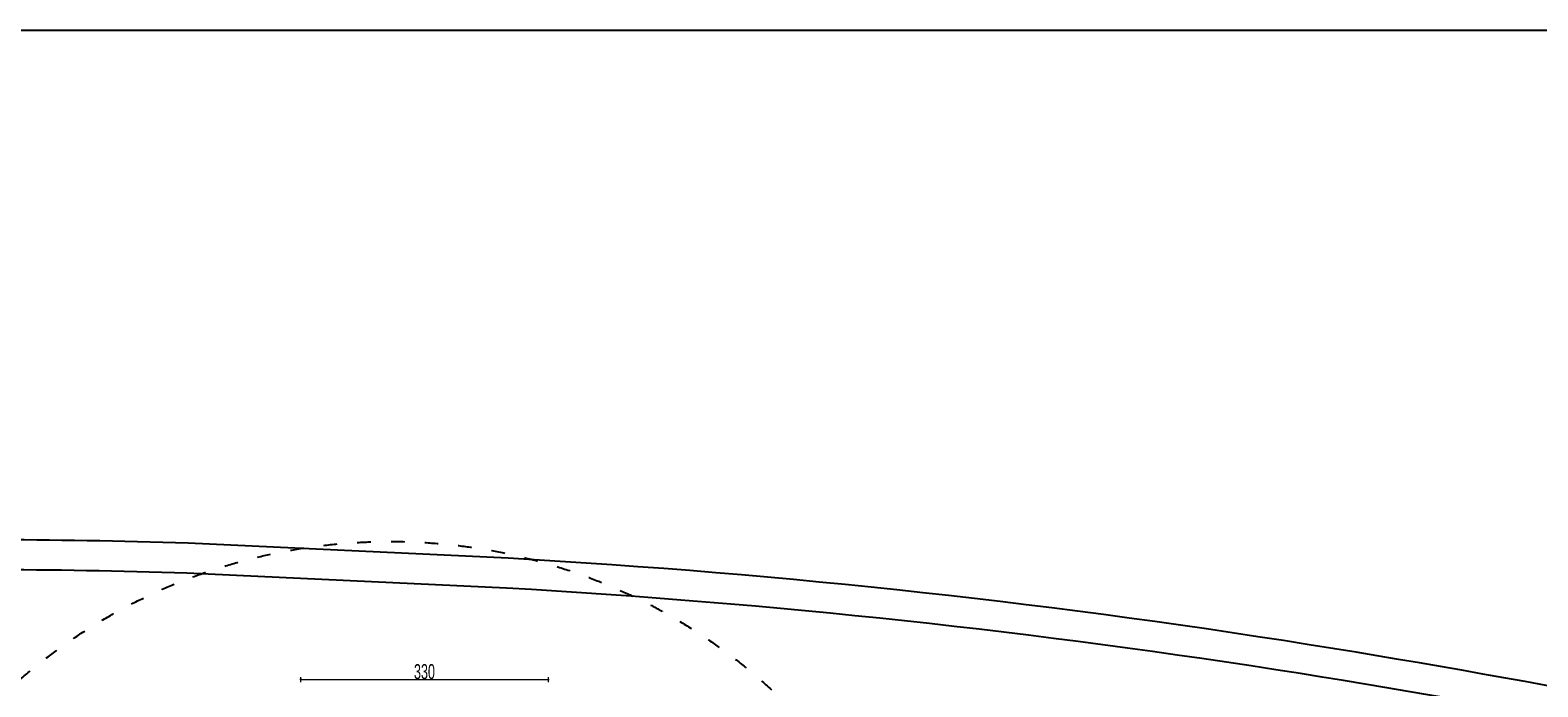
# Model space of a CAD drawing. Header units: millimetres. Extents: x -3034 to 546681, y -100001 to 133386.
# Tile 49 of 124: x 53732 to 73860, y 2085 to 10853. Entities that reach past the tile are written whole.
import ezdxf

# ---------------------------------------------------------------- set-up
doc = ezdxf.new("R2010")
doc.units = ezdxf.units.MM
doc.linetypes.add('ACAD_ISO03W100', pattern=[150, 60, -90])
doc.layers.get('Defpoints').update_dxf_attribs({"color": 252})
doc.layers.add('A-niedruk', color=1, linetype='Continuous', plot=False)
for name, color, linetype in [('ELEK CIENKIE', 80, 'Continuous'), ('ELEK ODGROMÓWKA', 214, 'Continuous'), ('Strop', 252, 'Continuous')]:
    doc.layers.add(name, color=color, linetype=linetype)
doc.layers.add('I_WYMIARY', color=6, linetype='Continuous', lineweight=18)
doc.styles.add('DETALE1_100', font='arial.ttf', dxfattribs={"width": 0.6, "height": 200})
doc.dimstyles.new('Detale 1_100', dxfattribs={"dimscale": 0.12, "dimtxt": 250, "dimasz": 20, "dimexe": 50, "dimexo": 0, "dimgap": 30, "dimtad": 1, "dimdec": 1, "dimlfac": 0.1, "dimzin": 9, "dimdsep": 46, "dimtxsty": 'DETALE1_100', "dimblk1": 'DIM_KRESKA_', "dimblk2": 'DIM_KRESKA_', "dimsah": 1, "dimcen": 0, "dimse1": 1, "dimse2": 1, "dimclrd": 256, "dimclre": 256, "dimclrt": 256, "dimadec": 0, "dimazin": 0, "dimtfac": 0.01, "dimtdec": 1, "dimtix": 1, "dimtofl": 0, "dimtmove": 0, "dimatfit": 3, "dimfxl": 1, "dimtolj": 1, "dimtzin": 12, "dimlwd": -1, "dimarcsym": 0})

# ---------------------------------------------------------------- blocks, each defined once
blk = doc.blocks.new('A$C67C5DD4D')
at = {"layer": 'Strop', "flags": 128}
for points in [[(14229, 0), (57959, 0), (57959, 1407), (57959, 1410), (73209, 1410), (79709, 1410), (79709, 6106), (86979, 6106), (86979, 7196), (86979, 9216), (86979, 9800, 0.032078), (72413, 18234, 0.000523), (72183, 18342, 0.001989), (71307, 18750, 0.031398), (57339, 24063, 0.034913), (39523, 28246), (39523, 28246), (39523, 28246, 0.026147), (28486, 29456), (24212, 29658, 0.006019), (21520, 29704, 0.048415)], [(14229, 0), (57959, 0), (57959, 1407), (57959, 1410), (73209, 1410), (79709, 1410), (79709, 6106), (86979, 6106), (86979, 7196), (86979, 9216), (86979, 9800, 0.032078), (72413, 18234, 0.000523), (72183, 18342, 0.001989), (71307, 18750, 0.031398), (57339, 24063, 0.034913), (39523, 28246), (39523, 28246), (39523, 28246, 0.026147), (28486, 29456), (24212, 29658, 0.006019), (21520, 29704, 0.048415)], [(14229, 400), (57559, 400), (57559, 1407), (57559, 1810), (73209, 1810), (79309, 1810), (79309, 6506), (86579, 6506), (86579, 7196), (86579, 9216), (86579, 9586, 0.031662), (72239, 17874, 0.000515), (72013, 17980, 0.001987), (71141, 18386, 0.031396), (57220, 23681, 0.035679), (39064, 27915), (39064, 27915, 0.025197), (28465, 29056), (24197, 29258, 0.00601), (21518, 29304, 0.047672)]]:
    blk.add_lwpolyline(points, format="xyb", dxfattribs=at)
blk = doc.blocks.new('iglice')
at = {"layer": 'ELEK CIENKIE', "color": 232, "linetype": 'ACAD_ISO03W100', "ltscale": 3}
blk.add_circle((-52800, 20729), 7540, dxfattribs=at)
blk = doc.blocks.new('DIM_KRESKA_')
for p, q in [((-6, 0), (6, 0)), ((0, 14), (0, -14))]:
    blk.add_line(p, q)
at = {"const_width": 1.2}
blk.add_lwpolyline([(-4.2, -4.2), (4.2, 4.2)], dxfattribs=at)
blk = doc.blocks.new('*D510')
at = {"layer": 'Defpoints', "color": 0}
for p in [(60646, 2182), (57346, 1705), (60646, 1705)]:
    blk.add_point(p, dxfattribs=at)
at = {"layer": 'I_WYMIARY'}
blk.add_line((57348, 2182), (60643, 2182), dxfattribs=at)
at = {"layer": 'I_WYMIARY', "xscale": 2.4, "yscale": 2.4, "zscale": 2.4, "rotation": 180}
blk.add_blockref('DIM_KRESKA_', (57346, 2182), dxfattribs=at)
at = {"layer": 'I_WYMIARY', "xscale": 2.4, "yscale": 2.4, "zscale": 2.4}
blk.add_blockref('DIM_KRESKA_', (60646, 2182), dxfattribs=at)
at = {"layer": 'I_WYMIARY', "insert": (58996, 2287), "char_height": 200, "attachment_point": 5, "style": 'DETALE1_100'}
blk.add_mtext('\\A1;330', dxfattribs=at)

msp = doc.modelspace()

# ---------------------------------------------------------------- block references
msp.add_blockref('A$C67C5DD4D', (31627.445, -25653.943))

# ---------------------------------------------------------------- next in the draw order: linework, layer by layer
at = {"layer": 'A-niedruk'}
msp.add_lwpolyline([(13415.502, 10853.067), (128047.181, 10853.067), (128047.181, -28429.252), (13415.502, -28429.252)], close=True, dxfattribs=at)

# ---------------------------------------------------------------- next in the draw order: block references
at = {"layer": 'ELEK ODGROMÓWKA'}
msp.add_blockref('iglice', (111335.99, -24243.943), dxfattribs=at)

# ---------------------------------------------------------------- next in the draw order: dimensions: what is measured, and where the dimension line sits
at = {"layer": 'I_WYMIARY'}
dim = msp.add_linear_dim(base=(60645.642, 2181.528), p1=(57345.642, 1704.536), p2=(60645.642, 1704.536), dimstyle='Detale 1_100', dxfattribs=at)
dim.commit()
dim.dimension.update_dxf_attribs({"geometry": '*D510', "text_midpoint": (58995.642, 2287.243)})

doc.saveas('drawing.dxf')
